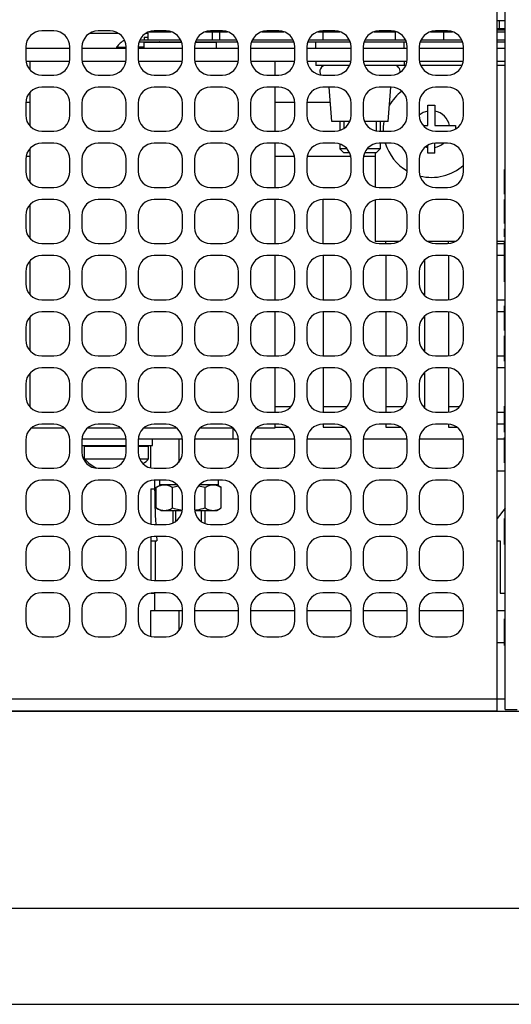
# Model space of a CAD drawing. Header units: millimetres. Extents: x 0 to 420, y 0 to 297.
# Tile 3 of 180: x 62 to 93, y 0 to 61. Entities that reach past the tile are written whole.
import ezdxf

# ---------------------------------------------------------------- set-up
doc = ezdxf.new("R2010")
doc.units = ezdxf.units.MM
doc.header["$LTSCALE"] = 23.1
doc.layers.get('0').update_dxf_attribs({"linetype": 'CONTINUOUS'})
doc.layers.add('ASSI', color=7, linetype='CONTINUOUS')
doc.layers.add('F_ASSI', color=7, linetype='CONTINUOUS')

msp = doc.modelspace()

# ---------------------------------------------------------------- linework, layer by layer
at = {"color": 7, "linetype": 'CONTINUOUS'}
for p, q in [((92.0813, 18.272044), (92.0813, 88.997044)), ((92.0813, 61.297044), (92.5813, 61.297044)), ((92.0813, 60.797044), (92.5813, 60.797044)), ((92.2313, 60.797044), (92.2313, 61.297044)), ((70.1063, 60.257044), (70.1063, 60.097044)), ((70.1063, 60.257044), (70.3273, 60.257044)), ((70.3273, 60.561475), (70.3273, 60.097044)), ((74.3273, 60.597044), (74.3273, 60.097044)), ((74.8163, 60.097044), (74.8163, 60.597044)), ((81.2313, 60.597044), (81.2313, 60.097044)), ((85.7313, 60.597044), (85.7313, 60.097044)), ((88.7313, 60.597044), (88.7313, 60.097044)), ((68.3813, 59.627044), (68.3813, 59.547044)), ((68.3813, 59.627044), (68.9813, 59.627044)), ((70.0773, 59.627044), (69.7313, 59.627044)), ((70.0773, 59.947044), (70.0773, 59.547044)), ((70.0773, 59.947044), (72.434769, 59.947044)), ((70.1063, 59.972044), (70.1063, 59.947044)), ((71.3273, 59.972044), (71.3273, 59.947044)), ((73.277831, 59.947044), (74.5773, 59.947044)), ((73.3273, 59.972044), (73.3273, 59.947044)), ((74.5773, 59.947044), (74.5773, 59.547044)), ((62.9928, 58.747044), (62.9928, 58.22355)), ((78.2328, 58.747044), (78.2328, 57.897044)), ((78.2328, 57.147044), (78.2328, 54.397044)), ((62.9928, 56.820539), (62.9928, 54.72355)), ((62.7313, 56.204544), (62.9928, 56.204544)), ((78.2328, 56.204544), (79.4813, 56.204544)), ((80.2313, 56.204544), (81.686254, 56.204544)), ((87.7563, 56.022044), (88.2063, 56.022044)), ((87.7563, 54.747044), (87.7563, 56.022044)), ((88.2063, 56.022044), (88.2063, 54.747044)), ((82.28505, 54.997044), (82.28505, 54.444579)), ((84.78505, 54.997044), (84.78505, 54.397044)), ((87.47282, 54.747044), (87.7563, 54.747044)), ((88.2063, 54.747044), (89.4813, 54.747044)), ((89.4813, 54.747044), (89.4813, 54.531242)), ((78.2328, 53.647044), (78.2328, 50.897044)), ((82.28505, 53.59951), (82.28505, 53.297044)), ((84.78505, 53.647044), (84.78505, 53.297044)), ((87.7563, 53.022044), (87.7563, 53.525585)), ((88.2063, 53.022044), (88.2063, 53.645641)), ((62.750913, 52.839544), (62.9928, 52.839544)), ((62.9928, 53.320539), (62.9928, 51.22355)), ((78.2328, 52.839544), (79.461687, 52.839544)), ((80.250913, 52.839544), (82.961687, 52.839544)), ((82.73978, 53.297044), (82.28505, 53.297044)), ((82.28505, 53.297044), (82.53505, 53.047044)), ((82.897273, 53.047044), (82.53505, 53.047044)), ((83.750913, 52.839544), (84.4813, 52.839544)), ((84.53505, 53.047044), (83.815327, 53.047044)), ((84.78505, 53.297044), (83.97282, 53.297044)), ((84.78505, 53.297044), (84.53505, 53.047044)), ((88.2063, 53.022044), (87.7563, 53.022044)), ((92.5813, 52.022044), (92.5318, 52.022044)), ((92.5318, 50.480378), (92.5318, 52.022044)), ((92.5813, 51.022044), (92.5318, 51.022044)), ((92.5813, 50.813711), (92.5318, 50.813711)), ((92.5813, 50.647044), (92.5318, 50.647044)), ((92.5813, 50.522044), (92.5318, 50.522044)), ((92.5813, 50.480378), (92.5318, 50.480378)), ((62.9928, 49.820539), (62.9928, 47.72355)), ((78.2328, 50.147044), (78.2328, 47.397044)), ((81.2438, 47.397044), (81.2438, 50.147044)), ((92.5813, 50.147044), (92.5318, 50.147044)), ((92.5318, 48.647044), (92.5318, 50.147044)), ((92.5813, 48.647044), (92.5318, 48.647044)), ((92.5813, 48.313711), (92.5318, 48.313711)), ((92.5318, 47.813711), (92.5318, 48.313711)), ((92.5813, 48.063711), (92.5318, 48.063711)), ((85.1438, 47.397044), (85.1438, 47.522044)), ((89.0438, 47.397044), (89.0438, 47.522044)), ((92.5813, 47.813711), (92.5318, 47.813711)), ((92.5813, 47.480378), (92.5318, 47.480378)), ((92.5318, 45.022044), (92.5318, 47.480378)), ((78.2328, 46.647044), (78.2328, 43.897044)), ((81.2438, 46.647044), (81.2438, 43.897044)), ((85.1438, 46.647044), (85.1438, 43.897044)), ((89.0438, 46.647044), (89.0438, 43.897044)), ((92.5813, 46.938711), (92.5318, 46.938711)), ((92.5813, 46.813711), (92.5318, 46.813711)), ((62.9928, 46.320539), (62.9928, 44.22355)), ((87.5438, 46.371539), (87.5438, 44.17255)), ((92.5813, 46.147044), (92.5318, 46.147044)), ((92.5813, 45.897044), (92.5318, 45.897044)), ((92.5813, 45.022044), (92.5318, 45.022044)), ((78.2328, 43.147044), (78.2328, 40.397044)), ((81.2438, 43.147044), (81.2438, 40.397044)), ((85.1438, 43.147044), (85.1438, 40.397044)), ((89.0438, 43.147044), (89.0438, 40.397044)), ((92.5813, 43.522044), (92.5318, 43.522044)), ((92.5318, 41.980378), (92.5318, 43.522044)), ((62.9928, 42.820539), (62.9928, 40.72355)), ((87.5438, 42.871539), (87.5438, 40.67255)), ((92.5813, 42.522044), (92.5318, 42.522044)), ((92.5813, 42.313711), (92.5318, 42.313711)), ((92.5813, 42.147044), (92.5318, 42.147044)), ((92.5813, 42.022044), (92.5318, 42.022044)), ((92.5813, 41.980378), (92.5318, 41.980378)), ((92.5813, 41.647044), (92.5318, 41.647044)), ((92.5318, 40.063711), (92.5318, 41.647044)), ((92.5813, 40.647044), (92.5318, 40.647044)), ((92.5813, 40.438711), (92.5318, 40.438711)), ((92.5813, 40.272044), (92.5318, 40.272044)), ((92.5813, 40.147044), (92.5318, 40.147044)), ((92.5813, 40.105378), (92.5318, 40.105378)), ((92.5813, 40.063711), (92.5318, 40.063711)), ((62.9928, 39.320539), (62.9928, 37.22355)), ((78.2328, 39.647044), (78.2328, 36.897044)), ((81.2438, 39.647044), (81.2438, 36.897044)), ((85.1438, 39.647044), (85.1438, 36.897044)), ((87.5438, 39.371539), (87.5438, 37.17255)), ((89.0438, 39.647044), (89.0438, 36.897044)), ((78.2328, 37.237044), (79.231657, 37.237044)), ((81.2438, 37.237044), (82.731657, 37.237044)), ((85.1438, 37.237044), (86.231657, 37.237044)), ((87.480943, 37.237044), (87.5438, 37.237044)), ((89.0438, 37.237044), (89.731657, 37.237044)), ((92.5813, 37.272044), (92.5318, 37.272044)), ((92.5318, 35.647044), (92.5318, 37.272044)), ((92.5813, 37.230378), (92.5318, 37.230378)), ((92.5813, 37.147044), (92.5318, 37.147044)), ((92.5813, 36.980378), (92.5318, 36.980378)), ((92.5813, 36.813711), (92.5318, 36.813711)), ((92.5813, 36.605378), (92.5318, 36.605378)), ((92.5813, 36.230378), (92.5318, 36.230378)), ((65.153294, 35.887044), (63.059306, 35.887044)), ((68.653294, 35.887044), (66.559306, 35.887044)), ((72.153294, 35.887044), (70.059306, 35.887044)), ((75.653294, 35.887044), (73.559306, 35.887044)), ((78.2328, 35.887044), (77.059306, 35.887044)), ((78.2328, 36.147044), (78.2328, 35.887044)), ((78.2328, 35.967044), (79.052116, 35.967044)), ((81.2438, 36.147044), (81.2438, 35.967044)), ((81.2438, 35.967044), (82.552116, 35.967044)), ((85.1438, 36.147044), (85.1438, 35.967044)), ((85.1438, 35.967044), (86.052116, 35.967044)), ((89.0438, 36.147044), (89.0438, 35.967044)), ((89.0438, 35.967044), (89.552116, 35.967044)), ((92.5813, 36.022044), (92.5318, 36.022044)), ((92.5813, 35.855378), (92.5318, 35.855378)), ((92.5813, 35.688711), (92.5318, 35.688711)), ((92.5813, 35.647044), (92.5318, 35.647044)), ((70.6313, 34.817044), (70.6313, 35.217044)), ((75.977371, 35.217044), (75.6313, 35.217044)), ((79.477371, 35.217044), (76.735229, 35.217044)), ((82.977371, 35.217044), (80.235229, 35.217044)), ((86.477371, 35.217044), (83.735229, 35.217044)), ((89.977371, 35.217044), (87.235229, 35.217044)), ((92.5318, 35.217044), (92.0813, 35.217044)), ((92.5813, 35.313711), (92.5318, 35.313711)), ((92.5318, 33.730378), (92.5318, 35.313711)), ((66.2313, 34.817044), (68.9813, 34.817044)), ((66.3813, 33.992044), (66.3813, 34.767044)), ((66.381316, 34.767044), (68.9813, 34.767044)), ((67.3813, 34.767044), (67.3813, 34.817044)), ((69.7313, 34.817044), (70.631274, 34.817044)), ((69.7313, 34.767044), (70.381284, 34.767044)), ((70.3813, 33.992044), (70.3813, 34.767044)), ((66.3813, 33.992044), (68.895345, 33.992044)), ((69.817255, 33.992044), (70.3813, 33.992044)), ((92.5813, 34.313711), (92.5318, 34.313711)), ((92.5813, 34.105378), (92.5318, 34.105378)), ((92.5813, 33.938711), (92.5318, 33.938711)), ((92.5813, 33.813711), (92.5318, 33.813711)), ((92.5813, 33.772044), (92.5318, 33.772044)), ((92.5813, 33.730378), (92.5318, 33.730378)), ((70.5088, 32.117044), (70.7563, 32.117044)), ((70.5088, 32.117044), (70.5088, 29.922842)), ((70.860574, 32.210741), (71.1313, 32.367044)), ((70.860574, 30.923348), (70.860574, 32.210741)), ((72.173294, 32.367044), (71.0563, 32.367044)), ((71.870937, 30.923348), (71.870937, 32.210741)), ((74.7063, 32.367044), (73.539306, 32.367044)), ((73.891663, 30.923348), (73.891663, 32.210741)), ((74.902026, 32.210741), (74.6313, 32.367044)), ((74.902026, 30.923348), (74.902026, 32.210741)), ((71.1313, 30.767044), (70.860574, 30.923348)), ((71.1313, 30.767044), (72.471586, 30.767044)), ((73.241014, 30.767044), (74.6313, 30.767044)), ((74.6313, 30.767044), (74.902026, 30.923348)), ((92.5813, 30.914544), (92.0813, 30.264544)), ((92.5813, 30.272044), (92.5318, 30.272044)), ((92.5318, 28.647044), (92.5318, 30.272044)), ((92.5813, 30.230378), (92.5318, 30.230378)), ((92.5813, 30.147044), (92.5318, 30.147044)), ((92.5813, 29.980378), (92.5318, 29.980378)), ((92.5813, 29.813711), (92.5318, 29.813711)), ((92.5813, 29.605378), (92.5318, 29.605378)), ((70.5088, 29.121247), (70.5088, 26.422842)), ((70.5088, 28.867044), (70.89408, 28.867044)), ((70.790667, 28.867044), (70.790667, 26.397044)), ((92.0813, 28.867044), (92.2563, 28.867044)), ((92.2563, 28.867044), (92.2563, 25.617044)), ((92.5813, 29.230378), (92.5318, 29.230378)), ((92.5813, 29.022044), (92.5318, 29.022044)), ((92.5813, 28.855378), (92.5318, 28.855378)), ((92.5813, 28.688711), (92.5318, 28.688711)), ((92.5813, 28.647044), (92.5318, 28.647044)), ((70.5088, 25.617044), (70.790667, 25.617044)), ((70.790667, 25.647044), (70.790667, 25.617044)), ((92.2563, 25.617044), (92.5813, 25.617044)), ((92.5813, 24.022044), (92.5318, 24.022044)), ((92.5318, 22.355378), (92.5318, 24.022044)), ((92.5813, 23.022044), (92.5318, 23.022044)), ((92.5813, 22.813711), (92.5318, 22.813711)), ((92.5318, 22.517044), (92.0813, 22.517044)), ((92.5813, 22.647044), (92.5318, 22.647044)), ((92.5813, 22.480378), (92.5318, 22.480378)), ((92.5813, 22.397044), (92.5318, 22.397044)), ((92.5813, 22.355378), (92.5318, 22.355378)), ((92.5813, 19.022044), (92.0813, 19.022044)), ((27.2313, 18.272044), (126.4813, 18.272044)), ((18, 6), (414.000005, 6))]:
    msp.add_line(p, q, dxfattribs=at)
at = {"color": 2, "linetype": 'CONTINUOUS'}
for p, q in [((82.53505, 54.997044), (82.53505, 54.565998)), ((84.53505, 54.997044), (84.53505, 54.417251)), ((72.0813, 30.097949), (72.0813, 30.767044)), ((73.6813, 30.063571), (73.6813, 30.767044)), ((0, 0), (420, 0))]:
    msp.add_line(p, q, dxfattribs=at)
at = {"color": 9, "linetype": 'CONTINUOUS'}
msp.add_line((92.0813, 19.022044), (37.2313, 19.022044), dxfattribs=at)
at = {"color": 7, "linetype": 'CONTINUOUS'}
for centre, radius, start, end in [((69.8813, 58.47133), 1.893588, 121.86960921, 142.38660447), ((69.8813, 58.47133), 1.893588, 51.2065443, 52.43237121), ((87.9813, 54.522044), 3, 127.73790251, 150.66928449), ((87.9813, 54.522044), 1.15, 101.28282429, 130.70248214), ((87.9813, 54.522044), 1.15, 11.28282429, 78.71717571), ((87.9813, 54.522044), 3, 170.88976351, 182.38865406), ((87.9813, 54.522044), 3, 196.95777241, 239.9914278), ((87.9813, 54.522044), 1.15, 251.39348927, 258.71717571), ((87.9813, 54.522044), 1.15, 281.28282429, 310.45016534), ((87.9813, 54.522044), 3, 256.38425069, 311.81177576), ((68.3813, 35.79769), 2.694504, 222.07643635, 242.78017149), ((68.3813, 35.79769), 2.694504, 308.02556319, 317.92356365), ((72.936111, 34.311246), 3.547424, 259.40302554, 262.53948227), ((72.851473, 34.136032), 3.370449, 276.58047055, 278.46429855), ((72.826479, 34.306127), 3.54237, 278.45918984, 279.54906815)]:
    msp.add_arc(centre, radius, start, end, dxfattribs=at)
for start_param, end_param in [(1.570796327, 1.645745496), (-4.611796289, -4.602276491)]:
    msp.add_ellipse((93.5063, 32.117044), major_axis=(0, 29.575), ratio=0.769230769, start_param=start_param, end_param=end_param, dxfattribs=at)
for points, knots in [([(70.860574, 32.210741), (70.900957, 32.234056), (70.982201, 32.276874), (71.108174, 32.327307), (71.236221, 32.359574), (71.32291, 32.367044), (71.365755, 32.367044)], [0, 0, 0, 0, 0.261642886, 0.514497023, 0.759594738, 1, 1, 1, 1]), ([(71.365755, 32.367044), (71.408601, 32.367044), (71.49529, 32.359574), (71.623337, 32.327307), (71.74931, 32.276874), (71.830553, 32.234056), (71.870937, 32.210741)], [0, 0, 0, 0, 0.240405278, 0.485502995, 0.738357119, 1, 1, 1, 1]), ([(73.891663, 32.210741), (73.932046, 32.234056), (74.01329, 32.276874), (74.139262, 32.327307), (74.26731, 32.359574), (74.353999, 32.367044), (74.396844, 32.367044)], [0, 0, 0, 0, 0.261642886, 0.514497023, 0.759594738, 1, 1, 1, 1]), ([(74.396844, 32.367044), (74.43969, 32.367044), (74.526379, 32.359574), (74.654426, 32.327307), (74.780399, 32.276874), (74.861642, 32.234056), (74.902026, 32.210741)], [0, 0, 0, 0, 0.240405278, 0.485502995, 0.738357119, 1, 1, 1, 1]), ([(70.860574, 30.923348), (70.900957, 30.900033), (70.982201, 30.857215), (71.108174, 30.806782), (71.236221, 30.774514), (71.32291, 30.767044), (71.365755, 30.767044)], [0, 0, 0, 0, 0.261642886, 0.514497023, 0.759594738, 1, 1, 1, 1]), ([(71.365755, 30.767044), (71.408601, 30.767044), (71.49529, 30.774514), (71.623337, 30.806782), (71.74931, 30.857215), (71.830553, 30.900033), (71.870937, 30.923348)], [0, 0, 0, 0, 0.240405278, 0.485502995, 0.738357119, 1, 1, 1, 1]), ([(73.891663, 30.923348), (73.932046, 30.900033), (74.01329, 30.857215), (74.139262, 30.806782), (74.26731, 30.774514), (74.353999, 30.767044), (74.396844, 30.767044)], [0, 0, 0, 0, 0.261642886, 0.514497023, 0.759594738, 1, 1, 1, 1]), ([(74.396844, 30.767044), (74.43969, 30.767044), (74.526379, 30.774514), (74.654426, 30.806782), (74.780399, 30.857215), (74.861642, 30.900033), (74.902026, 30.923348)], [0, 0, 0, 0, 0.240405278, 0.485502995, 0.738357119, 1, 1, 1, 1])]:
    msp.add_open_spline(points, degree=3, knots=knots, dxfattribs=at)
for points in [[(71.870937, 32.210741), (71.991619, 32.245579), (72.113684, 32.276139), (72.236866, 32.300716)], [(73.482579, 32.30907), (73.62042, 32.283211), (73.75692, 32.249638), (73.891663, 32.210741)], [(71.870937, 30.923348), (72.006891, 30.884102), (72.144636, 30.850274), (72.283741, 30.824323)], [(73.414131, 30.81284), (73.575253, 30.839934), (73.734689, 30.878034), (73.891663, 30.923348)]]:
    msp.add_open_spline(points, degree=3, dxfattribs=at)
at = {"layer": 'ASSI', "color": 7, "linetype": 'CONTINUOUS'}
for p, q in [((92.5813, 18.372044), (92.5813, 89.672044)), ((64.4813, 60.647044), (63.7313, 60.647044)), ((68.505767, 60.497044), (66.706833, 60.497044)), ((67.9813, 60.647044), (67.2313, 60.647044)), ((70.3273, 60.497044), (70.206833, 60.497044)), ((70.419543, 60.597044), (71.793057, 60.597044)), ((71.4813, 60.647044), (70.7313, 60.647044)), ((73.919543, 60.597044), (75.293057, 60.597044)), ((74.9813, 60.647044), (74.2313, 60.647044)), ((77.419543, 60.597044), (78.793057, 60.597044)), ((78.4813, 60.647044), (77.7313, 60.647044)), ((80.919543, 60.597044), (82.293057, 60.597044)), ((81.9813, 60.647044), (81.2313, 60.647044)), ((84.419543, 60.597044), (85.793057, 60.597044)), ((85.4813, 60.647044), (84.7313, 60.647044)), ((87.919543, 60.597044), (89.293057, 60.597044)), ((88.9813, 60.647044), (88.2313, 60.647044)), ((92.0813, 60.722044), (92.5813, 60.722044)), ((92.0813, 60.597044), (92.5813, 60.597044)), ((62.7313, 59.647044), (62.7313, 58.897044)), ((65.4813, 59.547044), (62.7313, 59.547044)), ((65.4813, 58.897044), (65.4813, 59.647044)), ((66.2313, 59.647044), (66.2313, 58.897044)), ((68.9813, 59.547044), (66.2313, 59.547044)), ((68.9813, 58.897044), (68.9813, 59.647044)), ((69.7313, 59.647044), (69.7313, 58.897044)), ((72.4813, 59.547044), (69.7313, 59.547044)), ((69.786407, 59.972044), (72.426193, 59.972044)), ((69.840021, 60.097044), (72.372578, 60.097044)), ((72.4813, 58.897044), (72.4813, 59.647044)), ((73.2313, 59.647044), (73.2313, 58.897044)), ((75.9813, 59.547044), (73.2313, 59.547044)), ((73.286407, 59.972044), (75.926193, 59.972044)), ((73.340021, 60.097044), (75.872578, 60.097044)), ((73.9563, 59.972044), (73.9563, 59.947044)), ((75.9813, 58.897044), (75.9813, 59.647044)), ((76.7313, 59.647044), (76.7313, 58.897044)), ((79.4813, 59.547044), (76.7313, 59.547044)), ((76.786407, 59.972044), (79.426193, 59.972044)), ((76.840021, 60.097044), (79.372578, 60.097044)), ((79.4813, 58.897044), (79.4813, 59.647044)), ((80.2313, 59.647044), (80.2313, 58.897044)), ((82.9813, 59.547044), (80.2313, 59.547044)), ((80.286407, 59.972044), (82.926193, 59.972044)), ((80.340021, 60.097044), (82.872578, 60.097044)), ((80.78505, 59.547044), (80.78505, 59.972044)), ((82.9813, 58.897044), (82.9813, 59.647044)), ((83.7313, 59.647044), (83.7313, 58.897044)), ((86.4813, 59.547044), (83.7313, 59.547044)), ((83.786407, 59.972044), (86.426193, 59.972044)), ((83.840021, 60.097044), (86.372578, 60.097044)), ((86.28505, 59.547044), (86.28505, 59.972044)), ((86.4813, 58.897044), (86.4813, 59.647044)), ((87.2313, 59.647044), (87.2313, 58.897044)), ((89.9813, 59.547044), (87.2313, 59.547044)), ((87.286407, 59.972044), (89.926193, 59.972044)), ((87.340021, 60.097044), (89.872578, 60.097044)), ((89.9813, 58.897044), (89.9813, 59.647044)), ((92.0813, 60.097044), (92.5813, 60.097044)), ((92.0813, 59.972044), (92.5813, 59.972044)), ((92.5813, 59.547044), (92.0813, 59.547044)), ((65.468419, 58.747044), (62.744181, 58.747044)), ((68.968419, 58.747044), (66.244181, 58.747044)), ((72.468419, 58.747044), (69.744181, 58.747044)), ((75.968419, 58.747044), (73.244181, 58.747044)), ((79.468419, 58.747044), (76.744181, 58.747044)), ((82.968419, 58.747044), (80.244181, 58.747044)), ((80.78505, 58.747044), (80.78505, 58.497044)), ((82.897273, 58.497044), (80.78505, 58.497044)), ((86.468419, 58.747044), (83.744181, 58.747044)), ((86.28505, 58.497044), (83.815327, 58.497044)), ((86.28505, 58.747044), (86.28505, 58.497044)), ((86.28505, 58.522044), (86.406913, 58.522044)), ((89.968419, 58.747044), (87.244181, 58.747044)), ((87.305687, 58.522044), (89.906913, 58.522044)), ((92.5813, 58.747044), (92.0813, 58.747044)), ((92.0813, 58.522044), (92.5813, 58.522044)), ((63.7313, 57.897044), (64.4813, 57.897044)), ((67.2313, 57.897044), (67.9813, 57.897044)), ((70.7313, 57.897044), (71.4813, 57.897044)), ((74.2313, 57.897044), (74.9813, 57.897044)), ((77.7313, 57.897044), (78.4813, 57.897044)), ((81.2313, 57.897044), (81.9813, 57.897044)), ((84.7313, 57.897044), (85.4813, 57.897044)), ((88.2313, 57.897044), (88.9813, 57.897044)), ((64.4813, 57.147044), (63.7313, 57.147044)), ((67.9813, 57.147044), (67.2313, 57.147044)), ((71.4813, 57.147044), (70.7313, 57.147044)), ((74.9813, 57.147044), (74.2313, 57.147044)), ((78.4813, 57.147044), (77.7313, 57.147044)), ((81.9813, 57.147044), (81.2313, 57.147044)), ((81.78505, 54.997044), (81.609141, 57.147044)), ((85.4813, 57.147044), (84.7313, 57.147044)), ((85.28505, 54.997044), (85.460959, 57.147044)), ((88.9813, 57.147044), (88.2313, 57.147044)), ((62.7313, 56.147044), (62.7313, 55.397044)), ((65.4813, 55.397044), (65.4813, 56.147044)), ((66.2313, 56.147044), (66.2313, 55.397044)), ((68.9813, 55.397044), (68.9813, 56.147044)), ((69.7313, 56.147044), (69.7313, 55.397044)), ((72.4813, 55.397044), (72.4813, 56.147044)), ((73.2313, 56.147044), (73.2313, 55.397044)), ((75.9813, 55.397044), (75.9813, 56.147044)), ((76.7313, 56.147044), (76.7313, 55.397044)), ((79.4813, 55.397044), (79.4813, 56.147044)), ((80.2313, 56.147044), (80.2313, 55.397044)), ((82.9813, 55.397044), (82.9813, 56.147044)), ((83.7313, 56.147044), (83.7313, 55.397044)), ((86.4813, 55.397044), (86.4813, 56.147044)), ((87.2313, 56.147044), (87.2313, 55.397044)), ((89.9813, 55.397044), (89.9813, 56.147044)), ((82.897273, 54.997044), (81.78505, 54.997044)), ((85.28505, 54.997044), (83.815327, 54.997044)), ((63.7313, 54.397044), (64.4813, 54.397044)), ((67.2313, 54.397044), (67.9813, 54.397044)), ((70.7313, 54.397044), (71.4813, 54.397044)), ((74.2313, 54.397044), (74.9813, 54.397044)), ((77.7313, 54.397044), (78.4813, 54.397044)), ((81.2313, 54.397044), (81.9813, 54.397044)), ((84.7313, 54.397044), (85.4813, 54.397044)), ((88.2313, 54.397044), (88.9813, 54.397044)), ((64.4813, 53.647044), (63.7313, 53.647044)), ((67.9813, 53.647044), (67.2313, 53.647044)), ((71.4813, 53.647044), (70.7313, 53.647044)), ((74.9813, 53.647044), (74.2313, 53.647044)), ((78.4813, 53.647044), (77.7313, 53.647044)), ((81.9813, 53.647044), (81.2313, 53.647044)), ((85.4813, 53.647044), (84.7313, 53.647044)), ((88.9813, 53.647044), (88.2313, 53.647044)), ((84.4813, 53.047044), (84.4813, 50.930199)), ((62.7313, 52.647044), (62.7313, 51.897044)), ((65.4813, 51.897044), (65.4813, 52.647044)), ((66.2313, 52.647044), (66.2313, 51.897044)), ((68.9813, 51.897044), (68.9813, 52.647044)), ((69.7313, 52.647044), (69.7313, 51.897044)), ((72.4813, 51.897044), (72.4813, 52.647044)), ((73.2313, 52.647044), (73.2313, 51.897044)), ((75.9813, 51.897044), (75.9813, 52.647044)), ((76.7313, 52.647044), (76.7313, 51.897044)), ((79.4813, 51.897044), (79.4813, 52.647044)), ((80.2313, 52.647044), (80.2313, 51.897044)), ((82.9813, 51.897044), (82.9813, 52.647044)), ((83.7313, 52.647044), (83.7313, 51.897044)), ((86.4813, 51.897044), (86.4813, 52.647044)), ((87.2313, 52.647044), (87.2313, 51.897044)), ((89.9813, 51.897044), (89.9813, 52.647044)), ((63.7313, 50.897044), (64.4813, 50.897044)), ((67.2313, 50.897044), (67.9813, 50.897044)), ((70.7313, 50.897044), (71.4813, 50.897044)), ((74.2313, 50.897044), (74.9813, 50.897044)), ((77.7313, 50.897044), (78.4813, 50.897044)), ((81.2313, 50.897044), (81.9813, 50.897044)), ((84.7313, 50.897044), (85.4813, 50.897044)), ((88.2313, 50.897044), (88.9813, 50.897044)), ((64.4813, 50.147044), (63.7313, 50.147044)), ((67.9813, 50.147044), (67.2313, 50.147044)), ((71.4813, 50.147044), (70.7313, 50.147044)), ((74.9813, 50.147044), (74.2313, 50.147044)), ((78.4813, 50.147044), (77.7313, 50.147044)), ((81.9813, 50.147044), (81.2313, 50.147044)), ((84.4813, 50.11389), (84.4813, 47.522044)), ((85.4813, 50.147044), (84.7313, 50.147044)), ((88.9813, 50.147044), (88.2313, 50.147044)), ((62.7313, 49.147044), (62.7313, 48.397044)), ((65.4813, 48.397044), (65.4813, 49.147044)), ((66.2313, 49.147044), (66.2313, 48.397044)), ((68.9813, 48.397044), (68.9813, 49.147044)), ((69.7313, 49.147044), (69.7313, 48.397044)), ((72.4813, 48.397044), (72.4813, 49.147044)), ((73.2313, 49.147044), (73.2313, 48.397044)), ((75.9813, 48.397044), (75.9813, 49.147044)), ((76.7313, 49.147044), (76.7313, 48.397044)), ((79.4813, 48.397044), (79.4813, 49.147044)), ((80.2313, 49.147044), (80.2313, 48.397044)), ((82.9813, 48.397044), (82.9813, 49.147044)), ((83.7313, 49.147044), (83.7313, 48.397044)), ((86.4813, 48.397044), (86.4813, 49.147044)), ((87.2313, 49.147044), (87.2313, 48.397044)), ((89.9813, 48.397044), (89.9813, 49.147044)), ((63.7313, 47.397044), (64.4813, 47.397044)), ((67.2313, 47.397044), (67.9813, 47.397044)), ((70.7313, 47.397044), (71.4813, 47.397044)), ((74.2313, 47.397044), (74.9813, 47.397044)), ((77.7313, 47.397044), (78.4813, 47.397044)), ((81.2313, 47.397044), (81.9813, 47.397044)), ((85.963248, 47.522044), (84.4813, 47.522044)), ((84.7313, 47.397044), (85.4813, 47.397044)), ((89.463248, 47.522044), (87.749351, 47.522044)), ((88.2313, 47.397044), (88.9813, 47.397044)), ((92.5813, 47.522044), (92.0813, 47.522044)), ((92.0813, 47.397044), (92.4813, 47.397044)), ((64.4813, 46.647044), (63.7313, 46.647044)), ((67.9813, 46.647044), (67.2313, 46.647044)), ((71.4813, 46.647044), (70.7313, 46.647044)), ((74.9813, 46.647044), (74.2313, 46.647044)), ((78.4813, 46.647044), (77.7313, 46.647044)), ((81.9813, 46.647044), (81.2313, 46.647044)), ((85.4813, 46.647044), (84.7313, 46.647044)), ((88.9813, 46.647044), (88.2313, 46.647044)), ((92.4813, 46.647044), (92.0813, 46.647044)), ((62.7313, 45.647044), (62.7313, 44.897044)), ((65.4813, 44.897044), (65.4813, 45.647044)), ((66.2313, 45.647044), (66.2313, 44.897044)), ((68.9813, 44.897044), (68.9813, 45.647044)), ((69.7313, 45.647044), (69.7313, 44.897044)), ((72.4813, 44.897044), (72.4813, 45.647044)), ((73.2313, 45.647044), (73.2313, 44.897044)), ((75.9813, 44.897044), (75.9813, 45.647044)), ((76.7313, 45.647044), (76.7313, 44.897044)), ((79.4813, 44.897044), (79.4813, 45.647044)), ((80.2313, 45.647044), (80.2313, 44.897044)), ((82.9813, 44.897044), (82.9813, 45.647044)), ((83.7313, 45.647044), (83.7313, 44.897044)), ((86.4813, 44.897044), (86.4813, 45.647044)), ((87.2313, 45.647044), (87.2313, 44.897044)), ((89.9813, 44.897044), (89.9813, 45.647044)), ((63.7313, 43.897044), (64.4813, 43.897044)), ((67.2313, 43.897044), (67.9813, 43.897044)), ((70.7313, 43.897044), (71.4813, 43.897044)), ((74.2313, 43.897044), (74.9813, 43.897044)), ((77.7313, 43.897044), (78.4813, 43.897044)), ((81.2313, 43.897044), (81.9813, 43.897044)), ((84.7313, 43.897044), (85.4813, 43.897044)), ((88.2313, 43.897044), (88.9813, 43.897044)), ((92.0813, 43.897044), (92.4813, 43.897044)), ((64.4813, 43.147044), (63.7313, 43.147044)), ((67.9813, 43.147044), (67.2313, 43.147044)), ((71.4813, 43.147044), (70.7313, 43.147044)), ((74.9813, 43.147044), (74.2313, 43.147044)), ((78.4813, 43.147044), (77.7313, 43.147044)), ((81.9813, 43.147044), (81.2313, 43.147044)), ((85.4813, 43.147044), (84.7313, 43.147044)), ((88.9813, 43.147044), (88.2313, 43.147044)), ((92.4813, 43.147044), (92.0813, 43.147044)), ((62.7313, 42.147044), (62.7313, 41.397044)), ((65.4813, 41.397044), (65.4813, 42.147044)), ((66.2313, 42.147044), (66.2313, 41.397044)), ((68.9813, 41.397044), (68.9813, 42.147044)), ((69.7313, 42.147044), (69.7313, 41.397044)), ((72.4813, 41.397044), (72.4813, 42.147044)), ((73.2313, 42.147044), (73.2313, 41.397044)), ((75.9813, 41.397044), (75.9813, 42.147044)), ((76.7313, 42.147044), (76.7313, 41.397044)), ((79.4813, 41.397044), (79.4813, 42.147044)), ((80.2313, 42.147044), (80.2313, 41.397044)), ((82.9813, 41.397044), (82.9813, 42.147044)), ((83.7313, 42.147044), (83.7313, 41.397044)), ((86.4813, 41.397044), (86.4813, 42.147044)), ((87.2313, 42.147044), (87.2313, 41.397044)), ((89.9813, 41.397044), (89.9813, 42.147044)), ((63.7313, 40.397044), (64.4813, 40.397044)), ((67.2313, 40.397044), (67.9813, 40.397044)), ((70.7313, 40.397044), (71.4813, 40.397044)), ((74.2313, 40.397044), (74.9813, 40.397044)), ((77.7313, 40.397044), (78.4813, 40.397044)), ((81.2313, 40.397044), (81.9813, 40.397044)), ((84.7313, 40.397044), (85.4813, 40.397044)), ((88.2313, 40.397044), (88.9813, 40.397044)), ((92.0813, 40.397044), (92.4813, 40.397044)), ((64.4813, 39.647044), (63.7313, 39.647044)), ((67.9813, 39.647044), (67.2313, 39.647044)), ((71.4813, 39.647044), (70.7313, 39.647044)), ((74.9813, 39.647044), (74.2313, 39.647044)), ((78.4813, 39.647044), (77.7313, 39.647044)), ((81.9813, 39.647044), (81.2313, 39.647044)), ((85.4813, 39.647044), (84.7313, 39.647044)), ((88.9813, 39.647044), (88.2313, 39.647044)), ((92.4813, 39.647044), (92.0813, 39.647044)), ((62.7313, 38.647044), (62.7313, 37.897044)), ((65.4813, 37.897044), (65.4813, 38.647044)), ((66.2313, 38.647044), (66.2313, 37.897044)), ((68.9813, 37.897044), (68.9813, 38.647044)), ((69.7313, 38.647044), (69.7313, 37.897044)), ((72.4813, 37.897044), (72.4813, 38.647044)), ((73.2313, 38.647044), (73.2313, 37.897044)), ((75.9813, 37.897044), (75.9813, 38.647044)), ((76.7313, 38.647044), (76.7313, 37.897044)), ((79.4813, 37.897044), (79.4813, 38.647044)), ((80.2313, 38.647044), (80.2313, 37.897044)), ((82.9813, 37.897044), (82.9813, 38.647044)), ((83.7313, 38.647044), (83.7313, 37.897044)), ((86.4813, 37.897044), (86.4813, 38.647044)), ((87.2313, 38.647044), (87.2313, 37.897044)), ((89.9813, 37.897044), (89.9813, 38.647044)), ((63.7313, 36.897044), (64.4813, 36.897044)), ((67.2313, 36.897044), (67.9813, 36.897044)), ((70.7313, 36.897044), (71.4813, 36.897044)), ((74.2313, 36.897044), (74.9813, 36.897044)), ((77.7313, 36.897044), (78.4813, 36.897044)), ((81.2313, 36.897044), (81.9813, 36.897044)), ((84.7313, 36.897044), (85.4813, 36.897044)), ((88.2313, 36.897044), (88.9813, 36.897044)), ((92.0813, 36.897044), (92.4813, 36.897044)), ((64.4813, 36.147044), (63.7313, 36.147044)), ((67.9813, 36.147044), (67.2313, 36.147044)), ((71.4813, 36.147044), (70.7313, 36.147044)), ((74.9813, 36.147044), (74.2313, 36.147044)), ((75.6313, 35.887044), (75.6313, 35.217044)), ((78.4813, 36.147044), (77.7313, 36.147044)), ((81.9813, 36.147044), (81.2313, 36.147044)), ((85.4813, 36.147044), (84.7313, 36.147044)), ((88.9813, 36.147044), (88.2313, 36.147044)), ((92.4813, 36.147044), (92.0813, 36.147044)), ((62.7313, 35.147044), (62.7313, 34.397044)), ((65.4813, 34.397044), (65.4813, 35.147044)), ((68.9813, 35.217044), (66.2313, 35.217044)), ((66.2313, 35.147044), (66.2313, 34.397044)), ((68.9813, 34.397044), (68.9813, 35.147044)), ((72.4813, 35.217044), (69.7313, 35.217044)), ((69.7313, 35.147044), (69.7313, 34.397044)), ((72.4813, 34.397044), (72.4813, 35.147044)), ((75.6313, 35.217044), (73.2313, 35.217044)), ((73.2313, 35.147044), (73.2313, 34.397044)), ((75.9813, 34.397044), (75.9813, 35.147044)), ((76.7313, 35.147044), (76.7313, 34.397044)), ((79.4813, 34.397044), (79.4813, 35.147044)), ((80.2313, 35.147044), (80.2313, 34.397044)), ((82.9813, 34.397044), (82.9813, 35.147044)), ((83.7313, 35.147044), (83.7313, 34.397044)), ((86.4813, 34.397044), (86.4813, 35.147044)), ((87.2313, 35.147044), (87.2313, 34.397044)), ((89.9813, 34.397044), (89.9813, 35.147044)), ((70.5063, 34.817044), (70.5063, 33.42351)), ((63.7313, 33.397044), (64.4813, 33.397044)), ((67.2313, 33.397044), (67.9813, 33.397044)), ((70.7313, 33.397044), (71.4813, 33.397044)), ((74.2313, 33.397044), (74.9813, 33.397044)), ((77.7313, 33.397044), (78.4813, 33.397044)), ((81.2313, 33.397044), (81.9813, 33.397044)), ((84.7313, 33.397044), (85.4813, 33.397044)), ((88.2313, 33.397044), (88.9813, 33.397044)), ((92.5813, 33.217044), (92.0813, 33.217044)), ((64.4813, 32.647044), (63.7313, 32.647044)), ((67.9813, 32.647044), (67.2313, 32.647044)), ((71.4813, 32.647044), (70.7313, 32.647044)), ((70.7563, 32.647044), (70.7563, 32.117044)), ((74.9813, 32.647044), (74.2313, 32.647044)), ((78.4813, 32.647044), (77.7313, 32.647044)), ((81.9813, 32.647044), (81.2313, 32.647044)), ((85.4813, 32.647044), (84.7313, 32.647044)), ((88.9813, 32.647044), (88.2313, 32.647044)), ((62.7313, 31.647044), (62.7313, 30.897044)), ((65.4813, 30.897044), (65.4813, 31.647044)), ((66.2313, 31.647044), (66.2313, 30.897044)), ((68.9813, 30.897044), (68.9813, 31.647044)), ((69.7313, 31.647044), (69.7313, 30.897044)), ((72.4813, 30.897044), (72.4813, 31.647044)), ((73.2313, 31.647044), (73.2313, 30.897044)), ((75.9813, 30.897044), (75.9813, 31.647044)), ((76.7313, 31.647044), (76.7313, 30.897044)), ((79.4813, 30.897044), (79.4813, 31.647044)), ((80.2313, 31.647044), (80.2313, 30.897044)), ((82.9813, 30.897044), (82.9813, 31.647044)), ((83.7313, 31.647044), (83.7313, 30.897044)), ((86.4813, 30.897044), (86.4813, 31.647044)), ((87.2313, 31.647044), (87.2313, 30.897044)), ((89.9813, 30.897044), (89.9813, 31.647044)), ((71.8813, 30.767044), (71.8813, 29.981072)), ((73.8813, 30.767044), (73.8813, 29.967044)), ((63.7313, 29.897044), (64.4813, 29.897044)), ((67.2313, 29.897044), (67.9813, 29.897044)), ((70.7313, 29.897044), (71.4813, 29.897044)), ((74.2313, 29.897044), (74.9813, 29.897044)), ((77.7313, 29.897044), (78.4813, 29.897044)), ((81.2313, 29.897044), (81.9813, 29.897044)), ((84.7313, 29.897044), (85.4813, 29.897044)), ((88.2313, 29.897044), (88.9813, 29.897044)), ((64.4813, 29.147044), (63.7313, 29.147044)), ((67.9813, 29.147044), (67.2313, 29.147044)), ((71.4813, 29.147044), (70.7313, 29.147044)), ((74.9813, 29.147044), (74.2313, 29.147044)), ((78.4813, 29.147044), (77.7313, 29.147044)), ((81.9813, 29.147044), (81.2313, 29.147044)), ((85.4813, 29.147044), (84.7313, 29.147044)), ((88.9813, 29.147044), (88.2313, 29.147044)), ((62.7313, 28.147044), (62.7313, 27.397044)), ((65.4813, 27.397044), (65.4813, 28.147044)), ((66.2313, 28.147044), (66.2313, 27.397044)), ((68.9813, 27.397044), (68.9813, 28.147044)), ((69.7313, 28.147044), (69.7313, 27.397044)), ((72.4813, 27.397044), (72.4813, 28.147044)), ((73.2313, 28.147044), (73.2313, 27.397044)), ((75.9813, 27.397044), (75.9813, 28.147044)), ((76.7313, 28.147044), (76.7313, 27.397044)), ((79.4813, 27.397044), (79.4813, 28.147044)), ((80.2313, 28.147044), (80.2313, 27.397044)), ((82.9813, 27.397044), (82.9813, 28.147044)), ((83.7313, 28.147044), (83.7313, 27.397044)), ((86.4813, 27.397044), (86.4813, 28.147044)), ((87.2313, 28.147044), (87.2313, 27.397044)), ((89.9813, 27.397044), (89.9813, 28.147044)), ((63.7313, 26.397044), (64.4813, 26.397044)), ((67.2313, 26.397044), (67.9813, 26.397044)), ((70.7313, 26.397044), (71.4813, 26.397044)), ((74.2313, 26.397044), (74.9813, 26.397044)), ((77.7313, 26.397044), (78.4813, 26.397044)), ((81.2313, 26.397044), (81.9813, 26.397044)), ((84.7313, 26.397044), (85.4813, 26.397044)), ((88.2313, 26.397044), (88.9813, 26.397044)), ((64.4813, 25.647044), (63.7313, 25.647044)), ((67.9813, 25.647044), (67.2313, 25.647044)), ((71.4813, 25.647044), (70.7313, 25.647044)), ((70.7563, 25.617044), (70.7563, 24.517044)), ((74.9813, 25.647044), (74.2313, 25.647044)), ((78.4813, 25.647044), (77.7313, 25.647044)), ((81.9813, 25.647044), (81.2313, 25.647044)), ((85.4813, 25.647044), (84.7313, 25.647044)), ((88.9813, 25.647044), (88.2313, 25.647044)), ((62.7313, 24.647044), (62.7313, 23.897044)), ((65.4813, 23.897044), (65.4813, 24.647044)), ((66.2313, 24.647044), (66.2313, 23.897044)), ((68.9813, 23.897044), (68.9813, 24.647044)), ((69.7313, 24.647044), (69.7313, 23.897044)), ((72.4813, 23.897044), (72.4813, 24.647044)), ((73.2313, 24.647044), (73.2313, 23.897044)), ((75.9813, 23.897044), (75.9813, 24.647044)), ((76.7313, 24.647044), (76.7313, 23.897044)), ((79.4813, 23.897044), (79.4813, 24.647044)), ((80.2313, 24.647044), (80.2313, 23.897044)), ((82.9813, 23.897044), (82.9813, 24.647044)), ((83.7313, 24.647044), (83.7313, 23.897044)), ((86.4813, 23.897044), (86.4813, 24.647044)), ((87.2313, 24.647044), (87.2313, 23.897044)), ((89.9813, 23.897044), (89.9813, 24.647044)), ((72.4813, 24.517044), (70.5063, 24.517044)), ((70.5063, 24.517044), (70.5063, 22.92351)), ((75.9813, 24.517044), (73.2313, 24.517044)), ((79.4813, 24.517044), (76.7313, 24.517044)), ((82.9813, 24.517044), (80.2313, 24.517044)), ((86.4813, 24.517044), (83.7313, 24.517044)), ((89.9813, 24.517044), (87.2313, 24.517044)), ((92.5813, 24.517044), (92.0813, 24.517044)), ((63.7313, 22.897044), (64.4813, 22.897044)), ((67.2313, 22.897044), (67.9813, 22.897044)), ((70.7313, 22.897044), (71.4813, 22.897044)), ((74.2313, 22.897044), (74.9813, 22.897044)), ((77.7313, 22.897044), (78.4813, 22.897044)), ((81.2313, 22.897044), (81.9813, 22.897044)), ((84.7313, 22.897044), (85.4813, 22.897044)), ((88.2313, 22.897044), (88.9813, 22.897044)), ((92.0813, 18.272044), (37.2313, 18.272044)), ((92.5813, 18.372044), (93.3313, 18.372044))]:
    msp.add_line(p, q, dxfattribs=at)
at = {"layer": 'ASSI', "color": 9, "linetype": 'CONTINUOUS'}
for p, q in [((72.2563, 35.217044), (72.2563, 33.767382)), ((72.2563, 24.517044), (72.2563, 23.267382))]:
    msp.add_line(p, q, dxfattribs=at)
at = {"layer": 'ASSI', "color": 7, "linetype": 'CONTINUOUS'}
for centre, radius, start, end in [((63.7313, 59.647044), 1, 90, 180), ((64.4813, 59.647044), 1, 0, 90), ((67.2313, 59.647044), 1, 90, 180), ((67.9813, 59.647044), 1, 0, 90), ((70.7313, 59.647044), 1, 90, 180), ((71.4813, 59.647044), 1, 0, 90), ((74.2313, 59.647044), 1, 90, 180), ((74.9813, 59.647044), 1, 0, 90), ((77.7313, 59.647044), 1, 90, 180), ((78.4813, 59.647044), 1, 0, 90), ((81.2313, 59.647044), 1, 90, 180), ((81.9813, 59.647044), 1, 0, 90), ((84.7313, 59.647044), 1, 90, 180), ((85.4813, 59.647044), 1, 0, 90), ((88.2313, 59.647044), 1, 90, 180), ((88.9813, 59.647044), 1, 0, 90), ((63.7313, 58.897044), 1, 180, 270), ((64.4813, 58.897044), 1, 270, 360), ((67.2313, 58.897044), 1, 180, 270), ((67.9813, 58.897044), 1, 270, 360), ((70.7313, 58.897044), 1, 180, 270), ((71.4813, 58.897044), 1, 270, 360), ((74.2313, 58.897044), 1, 180, 270), ((74.9813, 58.897044), 1, 270, 360), ((77.7313, 58.897044), 1, 180, 270), ((78.4813, 58.897044), 1, 270, 360), ((81.2313, 58.897044), 1, 180, 270), ((81.9813, 58.897044), 1, 270, 360), ((84.7313, 58.897044), 1, 180, 270), ((85.4813, 58.897044), 1, 270, 360), ((88.2313, 58.897044), 1, 180, 270), ((88.9813, 58.897044), 1, 270, 360), ((81.41005, 58.122044), 0.375, 90, 215.117809), ((85.66005, 58.122044), 0.375, 350.92051685, 90), ((63.7313, 56.147044), 1, 90, 180), ((64.4813, 56.147044), 1, 0, 90), ((67.2313, 56.147044), 1, 90, 180), ((67.9813, 56.147044), 1, 0, 90), ((70.7313, 56.147044), 1, 90, 180), ((71.4813, 56.147044), 1, 0, 90), ((74.2313, 56.147044), 1, 90, 180), ((74.9813, 56.147044), 1, 0, 90), ((77.7313, 56.147044), 1, 90, 180), ((78.4813, 56.147044), 1, 0, 90), ((81.2313, 56.147044), 1, 90, 180), ((81.9813, 56.147044), 1, 0, 90), ((84.7313, 56.147044), 1, 90, 180), ((85.4813, 56.147044), 1, 0, 90), ((88.2313, 56.147044), 1, 90, 180), ((88.9813, 56.147044), 1, 0, 90), ((63.7313, 55.397044), 1, 180, 270), ((64.4813, 55.397044), 1, 270, 360), ((67.2313, 55.397044), 1, 180, 270), ((67.9813, 55.397044), 1, 270, 360), ((70.7313, 55.397044), 1, 180, 270), ((71.4813, 55.397044), 1, 270, 360), ((74.2313, 55.397044), 1, 180, 270), ((74.9813, 55.397044), 1, 270, 360), ((77.7313, 55.397044), 1, 180, 270), ((78.4813, 55.397044), 1, 270, 360), ((81.2313, 55.397044), 1, 180, 270), ((81.9813, 55.397044), 1, 270, 360), ((84.7313, 55.397044), 1, 180, 270), ((85.4813, 55.397044), 1, 270, 360), ((88.2313, 55.397044), 1, 180, 270), ((88.9813, 55.397044), 1, 270, 360), ((63.7313, 52.647044), 1, 90, 180), ((64.4813, 52.647044), 1, 0, 90), ((67.2313, 52.647044), 1, 90, 180), ((67.9813, 52.647044), 1, 0, 90), ((70.7313, 52.647044), 1, 90, 180), ((71.4813, 52.647044), 1, 0, 90), ((74.2313, 52.647044), 1, 90, 180), ((74.9813, 52.647044), 1, 0, 90), ((77.7313, 52.647044), 1, 90, 180), ((78.4813, 52.647044), 1, 0, 90), ((81.2313, 52.647044), 1, 90, 180), ((81.9813, 52.647044), 1, 0, 90), ((84.7313, 52.647044), 1, 90, 180), ((85.4813, 52.647044), 1, 0, 90), ((88.2313, 52.647044), 1, 90, 180), ((88.9813, 52.647044), 1, 0, 90), ((63.7313, 51.897044), 1, 180, 270), ((64.4813, 51.897044), 1, 270, 360), ((67.2313, 51.897044), 1, 180, 270), ((67.9813, 51.897044), 1, 270, 360), ((70.7313, 51.897044), 1, 180, 270), ((71.4813, 51.897044), 1, 270, 360), ((74.2313, 51.897044), 1, 180, 270), ((74.9813, 51.897044), 1, 270, 360), ((77.7313, 51.897044), 1, 180, 270), ((78.4813, 51.897044), 1, 270, 360), ((81.2313, 51.897044), 1, 180, 270), ((81.9813, 51.897044), 1, 270, 360), ((84.7313, 51.897044), 1, 180, 270), ((85.4813, 51.897044), 1, 270, 360), ((88.2313, 51.897044), 1, 180, 270), ((88.9813, 51.897044), 1, 270, 360), ((63.7313, 49.147044), 1, 90, 180), ((64.4813, 49.147044), 1, 0, 90), ((67.2313, 49.147044), 1, 90, 180), ((67.9813, 49.147044), 1, 0, 90), ((70.7313, 49.147044), 1, 90, 180), ((71.4813, 49.147044), 1, 0, 90), ((74.2313, 49.147044), 1, 90, 180), ((74.9813, 49.147044), 1, 0, 90), ((77.7313, 49.147044), 1, 90, 180), ((78.4813, 49.147044), 1, 0, 90), ((81.2313, 49.147044), 1, 90, 180), ((81.9813, 49.147044), 1, 0, 90), ((84.7313, 49.147044), 1, 90, 180), ((85.4813, 49.147044), 1, 0, 90), ((88.2313, 49.147044), 1, 90, 180), ((88.9813, 49.147044), 1, 0, 90), ((63.7313, 48.397044), 1, 180, 270), ((64.4813, 48.397044), 1, 270, 360), ((67.2313, 48.397044), 1, 180, 270), ((67.9813, 48.397044), 1, 270, 360), ((70.7313, 48.397044), 1, 180, 270), ((71.4813, 48.397044), 1, 270, 360), ((74.2313, 48.397044), 1, 180, 270), ((74.9813, 48.397044), 1, 270, 360), ((77.7313, 48.397044), 1, 180, 270), ((78.4813, 48.397044), 1, 270, 360), ((81.2313, 48.397044), 1, 180, 270), ((81.9813, 48.397044), 1, 270, 360), ((84.7313, 48.397044), 1, 180, 270), ((85.4813, 48.397044), 1, 270, 360), ((88.2313, 48.397044), 1, 180, 270), ((88.9813, 48.397044), 1, 270, 360), ((92.4813, 48.397044), 1, 270, 272.91943178), ((63.7313, 45.647044), 1, 90, 180), ((64.4813, 45.647044), 1, 0, 90), ((67.2313, 45.647044), 1, 90, 180), ((67.9813, 45.647044), 1, 0, 90), ((70.7313, 45.647044), 1, 90, 180), ((71.4813, 45.647044), 1, 0, 90), ((74.2313, 45.647044), 1, 90, 180), ((74.9813, 45.647044), 1, 0, 90), ((77.7313, 45.647044), 1, 90, 180), ((78.4813, 45.647044), 1, 0, 90), ((81.2313, 45.647044), 1, 90, 180), ((81.9813, 45.647044), 1, 0, 90), ((84.7313, 45.647044), 1, 90, 180), ((85.4813, 45.647044), 1, 0, 90), ((88.2313, 45.647044), 1, 90, 180), ((88.9813, 45.647044), 1, 0, 90), ((92.4813, 45.647044), 1, 87.0896787, 90), ((63.7313, 44.897044), 1, 180, 270), ((64.4813, 44.897044), 1, 270, 360), ((67.2313, 44.897044), 1, 180, 270), ((67.9813, 44.897044), 1, 270, 360), ((70.7313, 44.897044), 1, 180, 270), ((71.4813, 44.897044), 1, 270, 360), ((74.2313, 44.897044), 1, 180, 270), ((74.9813, 44.897044), 1, 270, 360), ((77.7313, 44.897044), 1, 180, 270), ((78.4813, 44.897044), 1, 270, 360), ((81.2313, 44.897044), 1, 180, 270), ((81.9813, 44.897044), 1, 270, 360), ((84.7313, 44.897044), 1, 180, 270), ((85.4813, 44.897044), 1, 270, 360), ((88.2313, 44.897044), 1, 180, 270), ((88.9813, 44.897044), 1, 270, 360), ((92.4813, 44.897044), 1, 270, 275.74633708), ((63.7313, 42.147044), 1, 90, 180), ((64.4813, 42.147044), 1, 0, 90), ((67.2313, 42.147044), 1, 90, 180), ((67.9813, 42.147044), 1, 0, 90), ((70.7313, 42.147044), 1, 90, 180), ((71.4813, 42.147044), 1, 0, 90), ((74.2313, 42.147044), 1, 90, 180), ((74.9813, 42.147044), 1, 0, 90), ((77.7313, 42.147044), 1, 90, 180), ((78.4813, 42.147044), 1, 0, 90), ((81.2313, 42.147044), 1, 90, 180), ((81.9813, 42.147044), 1, 0, 90), ((84.7313, 42.147044), 1, 90, 180), ((85.4813, 42.147044), 1, 0, 90), ((88.2313, 42.147044), 1, 90, 180), ((88.9813, 42.147044), 1, 0, 90), ((92.4813, 42.147044), 1, 87.49178178, 90), ((63.7313, 41.397044), 1, 180, 270), ((64.4813, 41.397044), 1, 270, 360), ((67.2313, 41.397044), 1, 180, 270), ((67.9813, 41.397044), 1, 270, 360), ((70.7313, 41.397044), 1, 180, 270), ((71.4813, 41.397044), 1, 270, 360), ((74.2313, 41.397044), 1, 180, 270), ((74.9813, 41.397044), 1, 270, 360), ((77.7313, 41.397044), 1, 180, 270), ((78.4813, 41.397044), 1, 270, 360), ((81.2313, 41.397044), 1, 180, 270), ((81.9813, 41.397044), 1, 270, 360), ((84.7313, 41.397044), 1, 180, 270), ((85.4813, 41.397044), 1, 270, 360), ((88.2313, 41.397044), 1, 180, 270), ((88.9813, 41.397044), 1, 270, 360), ((92.4813, 41.397044), 1, 270, 272.91943178), ((63.7313, 38.647044), 1, 90, 180), ((64.4813, 38.647044), 1, 0, 90), ((67.2313, 38.647044), 1, 90, 180), ((67.9813, 38.647044), 1, 0, 90), ((70.7313, 38.647044), 1, 90, 180), ((71.4813, 38.647044), 1, 0, 90), ((74.2313, 38.647044), 1, 90, 180), ((74.9813, 38.647044), 1, 0, 90), ((77.7313, 38.647044), 1, 90, 180), ((78.4813, 38.647044), 1, 0, 90), ((81.2313, 38.647044), 1, 90, 180), ((81.9813, 38.647044), 1, 0, 90), ((84.7313, 38.647044), 1, 90, 180), ((85.4813, 38.647044), 1, 0, 90), ((88.2313, 38.647044), 1, 90, 180), ((88.9813, 38.647044), 1, 0, 90), ((92.4813, 38.647044), 1, 84.25366292, 90), ((63.7313, 37.897044), 1, 180, 270), ((64.4813, 37.897044), 1, 270, 360), ((67.2313, 37.897044), 1, 180, 270), ((67.9813, 37.897044), 1, 270, 360), ((70.7313, 37.897044), 1, 180, 270), ((71.4813, 37.897044), 1, 270, 360), ((74.2313, 37.897044), 1, 180, 270), ((74.9813, 37.897044), 1, 270, 360), ((77.7313, 37.897044), 1, 180, 270), ((78.4813, 37.897044), 1, 270, 360), ((81.2313, 37.897044), 1, 180, 270), ((81.9813, 37.897044), 1, 270, 360), ((84.7313, 37.897044), 1, 180, 270), ((85.4813, 37.897044), 1, 270, 360), ((88.2313, 37.897044), 1, 180, 270), ((88.9813, 37.897044), 1, 270, 360), ((92.4813, 37.897044), 1, 270, 272.91943178), ((63.7313, 35.147044), 1, 90, 180), ((64.4813, 35.147044), 1, 0, 90), ((67.2313, 35.147044), 1, 90, 180), ((67.9813, 35.147044), 1, 0, 90), ((70.7313, 35.147044), 1, 90, 180), ((71.4813, 35.147044), 1, 0, 90), ((74.2313, 35.147044), 1, 90, 180), ((74.9813, 35.147044), 1, 0, 90), ((77.7313, 35.147044), 1, 90, 180), ((78.4813, 35.147044), 1, 0, 90), ((81.2313, 35.147044), 1, 90, 180), ((81.9813, 35.147044), 1, 0, 90), ((84.7313, 35.147044), 1, 90, 180), ((85.4813, 35.147044), 1, 0, 90), ((88.2313, 35.147044), 1, 90, 180), ((88.9813, 35.147044), 1, 0, 90), ((92.4813, 35.147044), 1, 86.42102533, 90), ((63.7313, 34.397044), 1, 180, 270), ((64.4813, 34.397044), 1, 270, 360), ((67.2313, 34.397044), 1, 180, 270), ((67.9813, 34.397044), 1, 270, 360), ((70.7313, 34.397044), 1, 180, 270), ((71.4813, 34.397044), 1, 270, 360), ((74.2313, 34.397044), 1, 180, 270), ((74.9813, 34.397044), 1, 270, 360), ((77.7313, 34.397044), 1, 180, 270), ((78.4813, 34.397044), 1, 270, 360), ((81.2313, 34.397044), 1, 180, 270), ((81.9813, 34.397044), 1, 270, 360), ((84.7313, 34.397044), 1, 180, 270), ((85.4813, 34.397044), 1, 270, 360), ((88.2313, 34.397044), 1, 180, 270), ((88.9813, 34.397044), 1, 270, 360), ((63.7313, 31.647044), 1, 90, 180), ((64.4813, 31.647044), 1, 0, 90), ((67.2313, 31.647044), 1, 90, 180), ((67.9813, 31.647044), 1, 0, 90), ((70.7313, 31.647044), 1, 90, 180), ((71.4813, 31.647044), 1, 0, 90), ((74.2313, 31.647044), 1, 90, 180), ((74.9813, 31.647044), 1, 0, 90), ((77.7313, 31.647044), 1, 90, 180), ((78.4813, 31.647044), 1, 0, 90), ((81.2313, 31.647044), 1, 90, 180), ((81.9813, 31.647044), 1, 0, 90), ((84.7313, 31.647044), 1, 90, 180), ((85.4813, 31.647044), 1, 0, 90), ((88.2313, 31.647044), 1, 90, 180), ((88.9813, 31.647044), 1, 0, 90), ((63.7313, 30.897044), 1, 180, 270), ((64.4813, 30.897044), 1, 270, 360), ((67.2313, 30.897044), 1, 180, 270), ((67.9813, 30.897044), 1, 270, 360), ((70.7313, 30.897044), 1, 180, 270), ((71.4813, 30.897044), 1, 270, 360), ((74.2313, 30.897044), 1, 180, 270), ((74.9813, 30.897044), 1, 270, 360), ((77.7313, 30.897044), 1, 180, 270), ((78.4813, 30.897044), 1, 270, 360), ((81.2313, 30.897044), 1, 180, 270), ((81.9813, 30.897044), 1, 270, 360), ((84.7313, 30.897044), 1, 180, 270), ((85.4813, 30.897044), 1, 270, 360), ((88.2313, 30.897044), 1, 180, 270), ((88.9813, 30.897044), 1, 270, 360), ((63.7313, 28.147044), 1, 90, 180), ((64.4813, 28.147044), 1, 0, 90), ((67.2313, 28.147044), 1, 90, 180), ((67.9813, 28.147044), 1, 0, 90), ((70.7313, 28.147044), 1, 90, 180), ((71.4813, 28.147044), 1, 0, 90), ((74.2313, 28.147044), 1, 90, 180), ((74.9813, 28.147044), 1, 0, 90), ((77.7313, 28.147044), 1, 90, 180), ((78.4813, 28.147044), 1, 0, 90), ((81.2313, 28.147044), 1, 90, 180), ((81.9813, 28.147044), 1, 0, 90), ((84.7313, 28.147044), 1, 90, 180), ((85.4813, 28.147044), 1, 0, 90), ((88.2313, 28.147044), 1, 90, 180), ((88.9813, 28.147044), 1, 0, 90), ((63.7313, 27.397044), 1, 180, 270), ((64.4813, 27.397044), 1, 270, 360), ((67.2313, 27.397044), 1, 180, 270), ((67.9813, 27.397044), 1, 270, 360), ((70.7313, 27.397044), 1, 180, 270), ((71.4813, 27.397044), 1, 270, 360), ((74.2313, 27.397044), 1, 180, 270), ((74.9813, 27.397044), 1, 270, 360), ((77.7313, 27.397044), 1, 180, 270), ((78.4813, 27.397044), 1, 270, 360), ((81.2313, 27.397044), 1, 180, 270), ((81.9813, 27.397044), 1, 270, 360), ((84.7313, 27.397044), 1, 180, 270), ((85.4813, 27.397044), 1, 270, 360), ((88.2313, 27.397044), 1, 180, 270), ((88.9813, 27.397044), 1, 270, 360), ((63.7313, 24.647044), 1, 90, 180), ((64.4813, 24.647044), 1, 0, 90), ((67.2313, 24.647044), 1, 90, 180), ((67.9813, 24.647044), 1, 0, 90), ((70.7313, 24.647044), 1, 90, 180), ((71.4813, 24.647044), 1, 0, 90), ((74.2313, 24.647044), 1, 90, 180), ((74.9813, 24.647044), 1, 0, 90), ((77.7313, 24.647044), 1, 90, 180), ((78.4813, 24.647044), 1, 0, 90), ((81.2313, 24.647044), 1, 90, 180), ((81.9813, 24.647044), 1, 0, 90), ((84.7313, 24.647044), 1, 90, 180), ((85.4813, 24.647044), 1, 0, 90), ((88.2313, 24.647044), 1, 90, 180), ((88.9813, 24.647044), 1, 0, 90), ((63.7313, 23.897044), 1, 180, 270), ((64.4813, 23.897044), 1, 270, 360), ((67.2313, 23.897044), 1, 180, 270), ((67.9813, 23.897044), 1, 270, 360), ((70.7313, 23.897044), 1, 180, 270), ((71.4813, 23.897044), 1, 270, 360), ((74.2313, 23.897044), 1, 180, 270), ((74.9813, 23.897044), 1, 270, 360), ((77.7313, 23.897044), 1, 180, 270), ((78.4813, 23.897044), 1, 270, 360), ((81.2313, 23.897044), 1, 180, 270), ((81.9813, 23.897044), 1, 270, 360), ((84.7313, 23.897044), 1, 180, 270), ((85.4813, 23.897044), 1, 270, 360), ((88.2313, 23.897044), 1, 180, 270), ((88.9813, 23.897044), 1, 270, 360)]:
    msp.add_arc(centre, radius, start, end, dxfattribs=at)
at = {"layer": 'F_ASSI', "color": 7, "linetype": 'CONTINUOUS'}
for p, q in [((71.0563, 32.647044), (71.0563, 32.367044)), ((74.7063, 32.647044), (74.7063, 32.367044))]:
    msp.add_line(p, q, dxfattribs=at)

doc.saveas('drawing.dxf')
